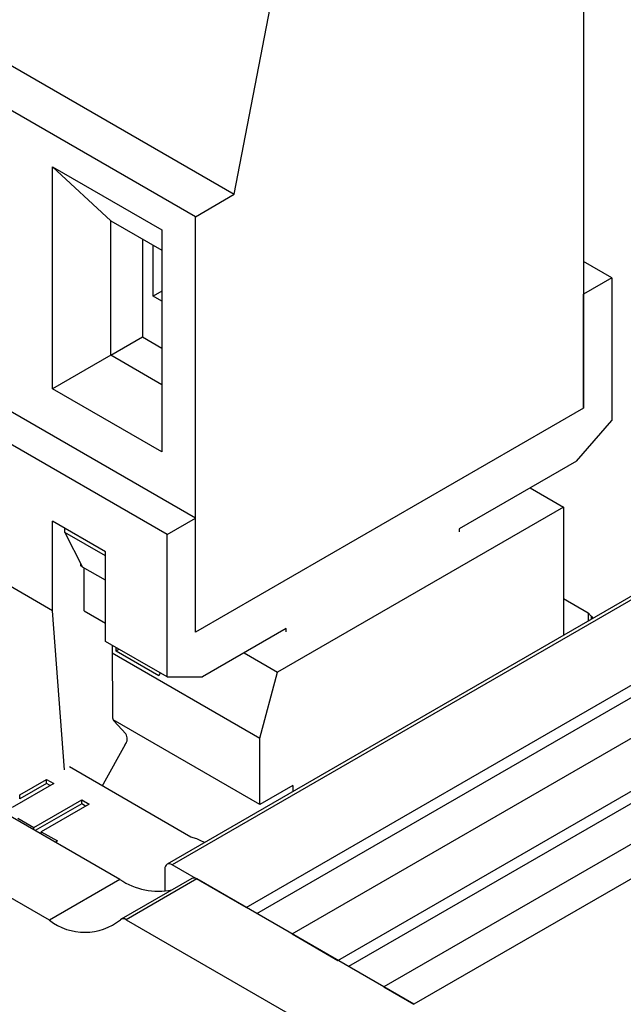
# Model space of a CAD drawing. Header units: millimetres. Extents: x 0 to 420, y 0 to 297.
# Tile 15 of 145: x 80.32 to 81.53, y 43.58 to 45.56. Entities that reach past the tile are written whole.
import ezdxf

# ---------------------------------------------------------------- set-up
doc = ezdxf.new("R2010")
doc.units = ezdxf.units.MM

msp = doc.modelspace()

# ---------------------------------------------------------------- linework, layer by layer
at = {"color": 7, "linetype": 'Continuous', "lineweight": 25}
for p, q in [((80.5224, 43.8336), (72.6346, 48.3871)), ((80.381, 43.7519), (72.4932, 48.3055)), ((84.8594, 46.3134), (80.6167, 43.8642)), ((84.8694, 46.3124), (80.6267, 43.8632)), ((80.7752, 43.7775), (85.0178, 46.2267)), ((80.7964, 43.7652), (85.0178, 46.2022)), ((80.8671, 43.7244), (85.1098, 46.1736)), ((80.9591, 43.6713), (85.2017, 46.1205)), ((85.2017, 46.0961), (80.9803, 43.6591)), ((85.2936, 46.0675), (81.051, 43.6183)), ((85.3541, 46.0326), (81.1115, 43.5833)), ((79.3371, 46.0235), (80.7513, 45.2071)), ((81.4514, 45.9991), (81.4514, 44.7783)), ((80.6736, 45.1622), (79.2593, 45.9786)), ((80.7513, 45.2071), (80.8362, 45.648)), ((80.6736, 44.5579), (79.2593, 45.3743)), ((80.617, 44.5253), (79.2028, 45.3417)), ((80.3872, 45.2622), (80.6064, 45.1356)), ((80.3872, 44.8172), (80.3872, 45.2622)), ((80.3872, 45.2622), (80.5038, 45.154)), ((80.6736, 45.1622), (80.7513, 45.2071)), ((80.6736, 44.3293), (80.6736, 45.1622)), ((80.5038, 45.154), (80.6064, 45.0948)), ((80.5038, 44.8845), (80.5038, 45.154)), ((80.6064, 45.1356), (80.6064, 44.6906)), ((80.5675, 45.1172), (80.5675, 44.9213)), ((80.5887, 45.0029), (80.5887, 45.105)), ((81.5079, 45.0396), (81.4514, 45.0723)), ((81.5079, 45.0396), (81.4514, 45.007)), ((81.5079, 45.0396), (81.5079, 44.7538)), ((80.6064, 45.0131), (80.5887, 45.0029)), ((80.6064, 44.9927), (80.5887, 45.0029)), ((81.4514, 44.7783), (81.4514, 45.007)), ((80.5038, 44.8845), (80.5675, 44.9213)), ((80.5675, 44.9213), (80.6064, 44.8988)), ((80.5038, 44.8845), (80.3872, 44.8172)), ((80.6064, 44.8253), (80.5038, 44.8845)), ((80.6064, 44.6906), (80.3872, 44.8172)), ((81.4514, 44.7783), (80.6736, 44.3293)), ((81.4372, 44.6722), (81.5079, 44.7538)), ((81.4372, 44.6722), (81.2021, 44.5365)), ((81.3441, 44.6184), (81.411, 44.5798)), ((81.411, 44.5798), (80.8382, 44.2492)), ((81.411, 44.5798), (81.411, 44.3227)), ((80.4932, 44.4906), (80.3872, 44.5518)), ((80.3872, 44.3722), (80.3872, 44.5518)), ((80.617, 44.5253), (80.6736, 44.5579)), ((80.6736, 44.3293), (80.6736, 44.5579)), ((80.4119, 44.5293), (80.4119, 44.5375)), ((80.4932, 44.4824), (80.4119, 44.5293)), ((80.4119, 44.5293), (80.4473, 44.4599)), ((81.2021, 44.5365), (81.2021, 44.5303)), ((80.617, 44.2395), (80.617, 44.5253)), ((80.4932, 44.3109), (80.4932, 44.4906)), ((80.4437, 44.462), (80.4437, 44.4669)), ((80.4473, 44.4599), (80.4437, 44.462)), ((80.4932, 44.4334), (80.4473, 44.4599)), ((80.4508, 44.3722), (80.4508, 44.4579)), ((80.3872, 44.3722), (80.2776, 44.4354)), ((81.411, 44.3967), (81.4608, 44.368)), ((80.4112, 44.0533), (80.3872, 44.3722)), ((80.4508, 44.3722), (80.4932, 44.3477)), ((81.4608, 44.368), (81.4668, 44.3611)), ((81.4608, 44.368), (81.4608, 44.3514)), ((81.4668, 44.3611), (81.4703, 44.357)), ((80.8556, 44.3364), (80.6877, 44.2395)), ((80.8556, 44.3303), (80.8556, 44.3364)), ((80.617, 44.2395), (80.4932, 44.3109)), ((80.5065, 44.3033), (80.5073, 44.1596)), ((80.5145, 44.2913), (80.5149, 44.2985)), ((80.5209, 44.295), (80.5145, 44.2913)), ((80.5066, 44.2876), (80.8028, 44.1166)), ((80.6, 44.2419), (80.5145, 44.2913)), ((80.7713, 44.2878), (80.8382, 44.2492)), ((80.6031, 44.2475), (80.6, 44.2419)), ((80.617, 44.2395), (80.6877, 44.2395)), ((80.8028, 44.1166), (80.8382, 44.2492)), ((80.8028, 43.9838), (80.5086, 44.1537)), ((80.5344, 44.1254), (80.5099, 44.1518)), ((80.8028, 43.9838), (80.8028, 44.1166)), ((80.533, 44.104), (80.4886, 44.0245)), ((80.6645, 43.9187), (80.4213, 44.0591)), ((80.3896, 44.0258), (80.3061, 43.9776)), ((80.3214, 44.0033), (80.375, 44.0342)), ((80.375, 44.026), (80.3214, 43.9951)), ((80.375, 44.0342), (80.3896, 44.0258)), ((80.375, 44.026), (80.375, 44.0342)), ((80.3825, 44.0217), (80.375, 44.026)), ((80.4886, 44.0245), (80.4867, 44.0214)), ((80.8686, 44.0218), (80.8028, 43.9838)), ((80.8686, 44.0218), (80.8686, 44.0096)), ((80.3214, 43.9951), (80.3214, 44.0033)), ((80.3497, 43.9379), (80.4457, 43.9934)), ((80.4457, 43.9852), (80.3527, 43.9315)), ((80.4607, 43.9847), (80.3647, 43.9293)), ((80.4457, 43.9934), (80.4607, 43.9847)), ((80.4457, 43.9852), (80.4457, 43.9934)), ((80.4536, 43.9806), (80.4457, 43.9852)), ((80.3174, 43.9566), (80.3497, 43.9379)), ((80.3497, 43.9333), (80.3497, 43.9379)), ((80.3647, 43.9293), (80.3969, 43.9107)), ((80.3647, 43.9246), (80.3647, 43.9293)), ((80.6765, 43.9152), (80.6645, 43.9187)), ((80.3969, 43.9107), (80.3929, 43.9083)), ((80.6855, 43.9101), (80.6765, 43.9152)), ((80.6926, 43.908), (80.6855, 43.9101)), ((80.7752, 43.7775), (80.6267, 43.8632)), ((80.6126, 43.8101), (80.6126, 43.855)), ((80.5224, 43.8336), (80.381, 43.7519)), ((80.6662, 43.8356), (80.5248, 43.754)), ((80.6762, 43.8346), (80.5348, 43.753)), ((81.1115, 43.5833), (80.6762, 43.8346)), ((80.5348, 43.753), (80.9701, 43.5017)), ((80.8671, 43.7244), (80.9591, 43.6713)), ((81.051, 43.6183), (81.1115, 43.5833))]:
    msp.add_line(p, q, dxfattribs=at)
at = {"color": 1, "linetype": 'Continuous', "lineweight": 25}
msp.add_line((81.4668, 44.3611), (81.4668, 44.3549), dxfattribs=at)
at = {"color": 7, "linetype": 'Continuous', "lineweight": 25}
for centre, radius, start, end in [((80.5187, 44.159), 0.0114, 177.1008, 219.1313), ((80.5172, 44.1158), 0.0197, 323.5104, 29.2555), ((80.6212, 43.8564), 0.00873, 50.7967, 189.214), ((80.5998, 43.9489), 0.1389, 236.1347, 281.0055), ((80.6704, 43.8268), 0.00976, 53.3459, 115.3437), ((80.4516, 43.8429), 0.1152, 232.1988, 308.5769), ((80.5291, 43.7457), 0.00921, 52.1988, 128.5769)]:
    msp.add_arc(centre, radius, start, end, dxfattribs=at)

doc.saveas('drawing.dxf')
